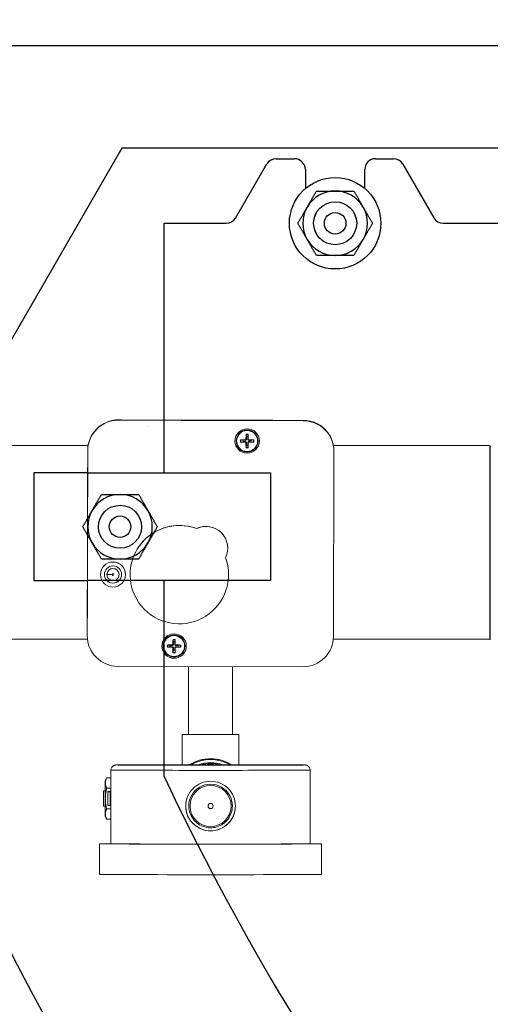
# Model space of a CAD drawing. Extents: x 1 to 669, y 0 to 417.
# Tile 125 of 256: x 86.56 to 92.03, y 345.18 to 356.63. Entities that reach past the tile are written whole.
import ezdxf

# ---------------------------------------------------------------- set-up
doc = ezdxf.new("R2010")
doc.units = 0
doc.header["$LTSCALE"] = 12
doc.header["$MEASUREMENT"] = 0
doc.layers.get('0').update_dxf_attribs({"linetype": 'CONTINUOUS'})
doc.layers.add('D', color=2, linetype='CONTINUOUS')
doc.layers.add('X', color=1, linetype='CONTINUOUS')
doc.styles.get("Standard").update_dxf_attribs({"font": 'SIMPLEX.SHX', "width": 0.875})
doc.dimstyles.new('STANDARD$0', dxfattribs={"dimscale": 32, "dimtxt": 0.09375, "dimasz": 0.0625, "dimexe": 0.03125, "dimexo": 0.03125, "dimgap": 0.03125, "dimtad": 1, "dimtih": 1, "dimtoh": 1, "dimdec": 4, "dimzin": 12, "dimdsep": 46, "dimlunit": 5, "dimtxsty": 'Standard', "dimcen": -0.03125, "dimclrd": 256, "dimclre": 256, "dimclrt": 256, "dimadec": 0, "dimazin": 0, "dimtfac": 0.875, "dimtdec": 4, "dimtofl": 0, "dimtmove": 0, "dimatfit": 3, "dimfxl": 1, "dimtolj": 1, "dimtzin": 12, "dimlwd": 13, "dimlwe": 13, "dimarcsym": 0})

# ---------------------------------------------------------------- blocks, each defined once
blk = doc.blocks.new('*D66')
at = {"layer": 'D', "lineweight": 13, "transparency": 16777216}
for p, q in [((155.735, 359.401), (155.735, 291.826)), ((54.635, 355.706), (54.635, 291.826)), ((56.635, 292.826), (153.735, 292.826))]:
    blk.add_line(p, q, dxfattribs=at)
at = {"layer": 'D', "transparency": 16777216}
for points in [[(56.635, 293.159), (56.635, 292.493), (54.635, 292.826)], [(153.735, 293.159), (153.735, 292.493), (155.735, 292.826)]]:
    blk.add_solid(points, dxfattribs=at)
at = {"layer": 'D', "transparency": 16777216, "insert": (105.185, 295.326), "char_height": 3, "attachment_point": 5}
blk.add_mtext('\\A1;101{}{\\C2;%%p1}', dxfattribs=at)
blk = doc.blocks.new('*D70')
at = {"layer": 'D', "lineweight": 13, "transparency": 16777216}
for p, q in [((82.802, 359.888), (82.802, 298.536)), ((148.802, 359.888), (148.802, 298.536)), ((146.802, 299.536), (84.802, 299.536))]:
    blk.add_line(p, q, dxfattribs=at)
at = {"layer": 'D', "transparency": 16777216}
for points in [[(84.802, 299.869), (84.802, 299.203), (82.802, 299.536)], [(146.802, 299.869), (146.802, 299.203), (148.802, 299.536)]]:
    blk.add_solid(points, dxfattribs=at)
at = {"layer": 'D', "transparency": 16777216, "insert": (115.802, 302.036), "char_height": 3, "attachment_point": 5}
blk.add_mtext('\\A1;66', dxfattribs=at)
blk = doc.blocks.new('GASTRAIN TOP')
at = {"layer": 'X', "lineweight": 0}
for p, q in [((-64.053, 371.613), (-64.053, 371.611)), ((-64.053, 371.611), (-61.904, 371.606)), ((-63.809, 371.608), (-64.053, 371.609)), ((-64.053, 371.608), (-64.053, 371.609)), ((-61.904, 371.604), (-64.053, 371.608)), ((-64.053, 371.608), (-64.053, 371.608)), ((-61.904, 371.603), (-64.053, 371.608)), ((-61.904, 371.604), (-64.053, 371.608)), ((-63.697, 371.611), (-64.018, 371.613)), ((-63.809, 371.61), (-63.809, 371.608)), ((-63.809, 371.608), (-63.809, 371.61)), ((-62.672, 371.608), (-63.809, 371.61)), ((-63.709, 371.531), (-63.709, 371.53)), ((-62.26, 371.608), (-63.697, 371.611)), ((-62.57, 371.439), (-62.566, 371.415)), ((-62.549, 371.415), (-62.545, 371.439)), ((-64.405, 371.316), (-65.556, 371.316)), ((-62.605, 371.375), (-62.629, 371.379)), ((-62.629, 371.355), (-62.605, 371.359)), ((-62.581, 371.381), (-62.581, 371.375)), ((-62.581, 371.353), (-62.581, 371.36)), ((-62.571, 371.391), (-62.565, 371.391)), ((-62.571, 371.343), (-62.565, 371.343)), ((-62.566, 371.319), (-62.57, 371.295)), ((-62.544, 371.391), (-62.55, 371.391)), ((-62.544, 371.343), (-62.55, 371.343)), ((-62.545, 371.295), (-62.549, 371.319)), ((-62.534, 371.381), (-62.534, 371.374)), ((-62.534, 371.353), (-62.534, 371.36)), ((-62.486, 371.379), (-62.51, 371.375)), ((-62.51, 371.359), (-62.486, 371.355)), ((-59.738, 371.316), (-61.555, 371.316)), ((-59.738, 371.312), (-59.738, 369.058)), ((-59.734, 371.312), (-59.738, 371.312)), ((-59.734, 371.312), (-59.734, 369.058)), ((-59.729, 371.312), (-59.734, 371.312)), ((-64.415, 369.107), (-64.41, 371.256)), ((-64.41, 371.253), (-64.415, 369.104)), ((-64.41, 371.253), (-64.415, 369.104)), ((-64.41, 371.252), (-64.415, 369.103)), ((-64.41, 371.222), (-64.411, 370.901)), ((-64.41, 371.258), (-64.41, 371.256)), ((-64.41, 371.253), (-64.41, 371.254)), ((-64.41, 371.252), (-64.41, 371.253)), ((-61.554, 369.097), (-61.549, 371.246)), ((-61.549, 371.252), (-61.549, 371.251)), ((-61.549, 371.25), (-61.549, 371.249)), ((-61.549, 371.247), (-61.549, 371.248)), ((-61.549, 371.248), (-61.549, 371.248)), ((-64.411, 370.901), (-64.414, 369.464)), ((-59.734, 370.695), (-59.734, 370.788)), ((-59.734, 370.695), (-59.734, 369.67)), ((-63.145, 370.349), (-63.145, 370.349)), ((-62.783, 370.122), (-62.783, 370.122)), ((-64.262, 369.815), (-64.262, 369.814)), ((-64.186, 369.815), (-64.186, 369.814)), ((-64.046, 369.815), (-64.046, 369.814)), ((-63.97, 369.815), (-63.97, 369.814)), ((-63.917, 369.813), (-63.917, 369.813)), ((-62.773, 369.813), (-62.773, 369.813)), ((-64.414, 369.464), (-64.415, 369.144)), ((-64.415, 369.109), (-64.415, 369.107)), ((-64.415, 369.108), (-64.415, 369.106)), ((-64.412, 369.062), (-65.556, 369.062)), ((-64.415, 369.103), (-64.415, 369.104)), ((-64.415, 369.103), (-64.415, 369.103)), ((-63.454, 368.991), (-63.477, 368.995)), ((-63.43, 368.996), (-63.43, 368.99)), ((-63.419, 369.006), (-63.413, 369.007)), ((-63.418, 369.054), (-63.414, 369.031)), ((-63.398, 369.03), (-63.393, 369.054)), ((-63.392, 369.006), (-63.398, 369.006)), ((-63.382, 368.996), (-63.382, 368.99)), ((-63.334, 368.995), (-63.358, 368.991)), ((-59.738, 369.062), (-61.556, 369.062)), ((-59.734, 369.058), (-59.738, 369.058)), ((-59.729, 369.058), (-59.734, 369.058)), ((-63.478, 368.97), (-63.454, 368.974)), ((-63.43, 368.969), (-63.43, 368.975)), ((-63.419, 368.959), (-63.413, 368.959)), ((-63.414, 368.935), (-63.418, 368.911)), ((-63.392, 368.958), (-63.399, 368.959)), ((-63.394, 368.911), (-63.398, 368.935)), ((-63.382, 368.969), (-63.382, 368.975)), ((-63.358, 368.974), (-63.334, 368.97)), ((-64.059, 368.747), (-61.91, 368.742)), ((-63.238, 367.955), (-63.238, 368.745)), ((-62.726, 367.955), (-62.726, 368.744)), ((-63.311, 367.602), (-63.311, 367.954)), ((-62.653, 367.954), (-63.311, 367.954)), ((-62.726, 367.955), (-62.653, 367.955)), ((-62.653, 367.602), (-62.653, 367.954)), ((-64.14, 366.683), (-64.14, 367.54)), ((-63.219, 367.602), (-62.745, 367.602)), ((-61.824, 366.683), (-61.824, 367.54)), ((-64.205, 367.419), (-64.191, 367.451)), ((-64.205, 367.419), (-64.205, 367.391)), ((-64.205, 367.391), (-64.205, 367.21)), ((-64.19, 367.451), (-64.14, 367.451)), ((-64.228, 367.3), (-64.228, 367.3)), ((-64.205, 367.3), (-64.228, 367.3)), ((-64.228, 367.3), (-64.205, 367.3)), ((-64.228, 367.3), (-64.228, 367.121)), ((-64.19, 367.33), (-64.14, 367.33)), ((-64.177, 367.29), (-64.177, 367.289)), ((-64.177, 367.129), (-64.177, 367.289)), ((-64.14, 367.29), (-64.159, 367.29)), ((-64.149, 367.289), (-64.14, 367.289)), ((-64.149, 367.129), (-64.149, 367.289)), ((-64.205, 367.21), (-64.205, 367.031)), ((-64.228, 367.121), (-64.205, 367.121)), ((-64.19, 367.09), (-64.14, 367.09)), ((-64.14, 367.129), (-64.149, 367.129)), ((-63.235, 367.123), (-63.235, 367.123)), ((-62.729, 367.123), (-62.729, 367.123)), ((-64.205, 367.031), (-64.205, 367.003)), ((-64.205, 367.003), (-64.191, 366.971)), ((-64.19, 366.971), (-64.14, 366.971)), ((-64.272, 366.327), (-64.272, 366.683)), ((-61.692, 366.327), (-61.692, 366.683))]:
    blk.add_line(p, q, dxfattribs=at)
at = {"layer": 'X', "lineweight": 0, "extrusion": (-2.34588e-16, -1.18409e-19, -1)}
for centre, major_axis, start_param, end_param in [((-64.054, 371.255), (-0.356, 0), 0.002092, 1.572888), ((-61.905, 371.251), (0.356, 0), -1.568704, 0.002092)]:
    blk.add_ellipse(centre, major_axis=major_axis, ratio=0.999998, start_param=start_param, end_param=end_param, dxfattribs=at)
at = {"layer": 'X', "lineweight": 0}
for centre, major_axis, ratio, start_param, end_param in [((-64.054, 371.252), (-0.356, 0), 0.999998, -1.572888, -0.002092), ((-64.054, 371.252), (-0.356, 0), 0.999998, -1.572888, -0.002092), ((-64.054, 371.253), (-0.356, 0), 0.999998, -1.572888, -0.002092), ((-64.054, 371.252), (-0.356, 0), 0.999998, -1.572888, -0.002092), ((-61.905, 371.248), (0.356, 0), 0.999998, 0, 1.568704), ((-61.905, 371.248), (0.356, 0), 0.999998, 0, 1.568704), ((-61.905, 371.248), (0.356, 0), 0.999998, 0, 1.568704), ((-61.905, 371.247), (0.356, 0), 0.999998, -0.002092, 1.568704), ((-62.542, 371.368), (-0.003, -0.333), 0.087136, -1.804065, -1.64037), ((-62.557, 371.367), (-0.0787, 0), 0.999998, -1.731919, -1.413857), ((-62.569, 371.444), (-0.00006, -0.00538), 0.08604, -1.794608, -0.445164), ((-62.545, 371.444), (0.00004, -0.00538), 0.086048, 0.445164, 1.794608), ((-62.573, 371.368), (-0.002, 0.333), 0.087144, -1.501223, -1.337528), ((-62.557, 371.367), (-0.142, 0), 0.999998, 0.000098, 3.141495), ((-62.557, 371.367), (-0.0787, 0), 0.999998, -0.161123, 0.156939), ((-62.557, 371.353), (-0.333, -0.002), 0.085072, -1.499112, -1.335417), ((-62.634, 371.379), (0.00538, 0.00003), 0.084006, -5.835933, -4.486488), ((-62.634, 371.355), (-0.00538, 0.00006), 0.088122, 1.344936, 2.69438), ((-62.557, 371.383), (0.333, -0.003), 0.08924, -1.806145, -1.64245), ((-62.542, 371.368), (0.002, -0.333), 0.087167, -1.497023, -1.333328), ((-62.57, 371.291), (-0.00003, 0.00538), 0.086079, -5.833875, -4.48443), ((-62.557, 371.367), (0.0787, 0), 0.999998, -1.731919, -1.413857), ((-62.573, 371.368), (0.003, 0.333), 0.087175, -1.808265, -1.64457), ((-62.546, 371.291), (-0.00006, -0.00538), 0.086088, 1.342838, 2.692283), ((-62.558, 371.353), (-0.333, 0.003), 0.085072, -1.806185, -1.64249), ((-62.558, 371.383), (0.333, 0.002), 0.08924, -1.499134, -1.335439), ((-62.481, 371.379), (-0.00538, 0.00006), 0.084006, -1.796706, -0.447261), ((-62.481, 371.355), (0.00538, 0.00003), 0.088122, -2.694372, -1.344927), ((-62.557, 371.367), (0.0787, 0), 0.999998, -0.161123, 0.156939), ((-64.116, 369.815), (-0.1, 0), 0.999998, 0.002737, 3.138856), ((-64.116, 369.814), (0.0702, 0), 0.999998, 0, 3.141593), ((-64.126, 369.814), (-0.0598, 0), 0.002092, 0, 1.570796), ((-64.059, 369.103), (-0.356, 0), 0.999998, -0.002092, 1.568704), ((-63.406, 368.982), (-0.0787, 0), 0.999998, -0.161123, 0.156939), ((-63.406, 368.968), (-0.333, -0.002), 0.085072, -1.499112, -1.335417), ((-63.482, 368.995), (0.00538, 0.00003), 0.084006, -5.835933, -4.486488), ((-63.391, 368.983), (-0.003, -0.333), 0.087136, -1.804065, -1.64037), ((-63.406, 368.982), (-0.0787, 0), 0.999998, -1.731919, -1.413857), ((-63.418, 369.059), (-0.00006, -0.00538), 0.08604, -1.794608, -0.445164), ((-63.394, 369.059), (0.00004, -0.00538), 0.086048, 0.445164, 1.794608), ((-63.421, 368.983), (-0.002, 0.333), 0.087144, -1.501223, -1.337528), ((-63.406, 368.968), (-0.333, 0.003), 0.085072, -1.806185, -1.64249), ((-63.329, 368.994), (-0.00538, 0.00006), 0.084006, -1.796706, -0.447261), ((-63.406, 368.982), (0.0787, 0), 0.999998, -0.161123, 0.156939), ((-61.91, 369.098), (0.356, 0), 0.999998, -1.572888, -0.002092), ((-63.406, 368.983), (-0.142, 0), 0.999998, 0.000098, 3.141495), ((-63.482, 368.971), (-0.00538, 0.00006), 0.088122, 1.344936, 2.69438), ((-63.406, 368.998), (0.333, -0.003), 0.08924, -1.806145, -1.64245), ((-63.391, 368.983), (0.002, -0.333), 0.087167, -1.497023, -1.333328), ((-63.418, 368.906), (-0.00003, 0.00538), 0.086079, -5.833875, -4.48443), ((-63.406, 368.982), (0.0787, 0), 0.999998, -1.731919, -1.413857), ((-63.421, 368.983), (0.003, 0.333), 0.087175, -1.808265, -1.64457), ((-63.394, 368.906), (-0.00006, -0.00538), 0.086088, 1.342838, 2.692283), ((-63.406, 368.998), (0.333, 0.002), 0.08924, -1.499134, -1.335439), ((-63.329, 368.97), (0.00538, 0.00003), 0.088122, -2.694372, -1.344927), ((-62.982, 367.211), (-0.462, 0), 0.999998, -2.133027, -1.008565), ((-62.982, 367.211), (-0.417, 0), 0.999998, -1.92549, -1.216102), ((-62.982, 367.21), (-0.407, 0), 0.999998, -1.848937, -1.292656), ((-62.982, 367.54), (-1.158, 0), 0.002092, 0, 3.141593), ((-62.982, 367.21), (-0.396, 0), 0.999998, -1.717139, -1.424454), ((-64.148, 367.29), (-0.0294, 0), 0.002092, -1.175446, 0), ((-64.148, 367.289), (-0.0294, 0), 0.002092, 0, 1.515051), ((-62.982, 367.123), (0.253, 0), 0.999998, 0, 3.141593), ((-62.982, 367.123), (0.253, 0), 0.999998, 0, 3.141593), ((-62.982, 367.123), (-0.289, 0), 0.999998, 0.000029, 3.141564), ((-62.982, 367.123), (-0.0299, 0), 0.999998, 0.001029, 3.140563), ((-62.982, 366.683), (-1.29, 0), 0.002092, -0.456232, 1.570796), ((-62.982, 366.683), (-1.158, 0), 0.002092, 0, 1.570796), ((-62.982, 366.683), (1.29, 0), 0.002092, -1.570796, 0.456232), ((-62.982, 366.683), (1.158, 0), 0.002092, -1.570796, 0), ((-62.982, 366.327), (-1.29, 0), 0.002092, 0, 1.570796), ((-62.982, 366.327), (1.29, 0), 0.002092, -1.570796, 0)]:
    blk.add_ellipse(centre, major_axis=major_axis, ratio=ratio, start_param=start_param, end_param=end_param, dxfattribs=at)
at = {"layer": 'X', "lineweight": 0, "extrusion": (-2.34578e-16, -7.68458e-21, -1)}
for centre, major_axis, start_param, end_param in [((-64.054, 371.257), (-0.356, 0), 0.181447, 1.393534), ((-61.905, 371.253), (0.356, 0), -1.38935, -0.177263)]:
    blk.add_ellipse(centre, major_axis=major_axis, ratio=0.999998, start_param=start_param, end_param=end_param, dxfattribs=at)
at = {"layer": 'X', "lineweight": 0, "extrusion": (-2.3381e-16, 1.26146e-14, -1)}
blk.add_ellipse((-64.117, 371.613), major_axis=(0.119, 0), ratio=0.002092, start_param=-1.006075, end_param=-0.588007, dxfattribs=at)
at = {"layer": 'X', "lineweight": 0, "extrusion": (-2.34588e-16, -8.19382e-27, -1)}
blk.add_ellipse((-63.241, 371.608), major_axis=(0.415, -0.001), ratio=0.002092, start_param=-3.141597, end_param=3.141588, dxfattribs=at)
at = {"layer": 'X', "lineweight": 0, "extrusion": (-2.34532e-16, 4.11487e-20, -1)}
for centre in [(-62.557, 371.367), (-63.406, 368.983)]:
    blk.add_ellipse(centre, major_axis=(-0.142, 0), ratio=0.999998, start_param=0.002092, end_param=6.285277, dxfattribs=at)
at = {"layer": 'X', "lineweight": 0, "extrusion": (-2.34588e-16, 6.77277e-20, -1)}
for centre, start_param, end_param in [((-62.557, 371.367), -4.710297, 1.572888), ((-63.406, 368.983), -3.139500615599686, 3.1436846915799)]:
    blk.add_ellipse(centre, major_axis=(0.128, 0), ratio=0.999998, start_param=start_param, end_param=end_param, dxfattribs=at)
at = {"layer": 'X', "lineweight": 0, "extrusion": (-2.34588e-16, 4.68499e-20, -1)}
for centre, start_param, end_param in [((-62.557, 371.367), -4.710297, 1.572888), ((-63.406, 368.983), -3.139500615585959, 3.143684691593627)]:
    blk.add_ellipse(centre, major_axis=(0.122, 0), ratio=0.999998, start_param=start_param, end_param=end_param, dxfattribs=at)
at = {"layer": 'X', "lineweight": 0, "extrusion": (-2.34615e-16, 5.28633e-20, -1)}
for centre, major_axis, start_param, end_param in [((-62.557, 371.367), (0.0727, 0), -1.738235, -1.399174), ((-62.557, 371.367), (-0.0727, 0), -0.167438, 0.171622), ((-62.557, 371.367), (-0.0727, 0), -1.738235, -1.399174), ((-62.557, 371.367), (0.0727, 0), -0.167438, 0.171622), ((-63.406, 368.982), (-0.0727, 0), -0.167438, 0.171622), ((-63.406, 368.982), (0.0727, 0), -1.738235, -1.399174), ((-63.406, 368.982), (0.0727, 0), -0.167438, 0.171622), ((-63.406, 368.982), (-0.0727, 0), -1.738235, -1.399174)]:
    blk.add_ellipse(centre, major_axis=major_axis, ratio=0.999998, start_param=start_param, end_param=end_param, dxfattribs=at)
at = {"layer": 'X', "lineweight": 0, "extrusion": (-2.34571e-16, -1.23818e-19, -1)}
for centre, major_axis, start_param, end_param in [((-62.557, 371.367), (0.0486, 0), -1.738525, -1.398884), ((-62.557, 371.367), (-0.0486, 0), -0.167729, 0.171913), ((-62.557, 371.367), (-0.0486, 0), -1.738525, -1.398884), ((-62.557, 371.367), (0.0486, 0), -0.167729, 0.171913), ((-63.406, 368.983), (0.0486, 0), -1.738525, -1.398884), ((-63.406, 368.983), (-0.0486, 0), -0.167729, 0.171913), ((-63.406, 368.983), (-0.0486, 0), -1.738525, -1.398884), ((-63.406, 368.983), (0.0486, 0), -0.167729, 0.171913)]:
    blk.add_ellipse(centre, major_axis=major_axis, ratio=0.999998, start_param=start_param, end_param=end_param, dxfattribs=at)
at = {"layer": 'X', "lineweight": 0, "extrusion": (-2.34506e-16, -1.99307e-19, -1)}
for centre in [(-62.581, 371.391), (-63.43, 369.007)]:
    blk.add_ellipse(centre, major_axis=(0.00458, -0.00944), ratio=0.999758, start_param=-1.103091, end_param=0.44027, dxfattribs=at)
at = {"layer": 'X', "lineweight": 0, "extrusion": (-2.34047e-16, 7.22326e-19, -1)}
for centre, end_param in [((-62.582, 371.343), -0.328444), ((-63.43, 368.958), -0.328445)]:
    blk.add_ellipse(centre, major_axis=(0.00997, -0.00327), ratio=0.999809, start_param=-1.871806, end_param=end_param, dxfattribs=at)
at = {"layer": 'X', "lineweight": 0, "extrusion": (-2.34048e-16, 7.22107e-19, -1)}
for centre in [(-62.533, 371.391), (-63.382, 369.006)]:
    blk.add_ellipse(centre, major_axis=(0.0046, 0.00943), ratio=0.999758, start_param=2.703186, end_param=4.246547, dxfattribs=at)
at = {"layer": 'X', "lineweight": 0, "extrusion": (-2.34506e-16, -1.99367e-19, -1)}
for centre in [(-62.533, 371.343), (-63.382, 368.958)]:
    blk.add_ellipse(centre, major_axis=(-0.00998, -0.00325), ratio=0.999809, start_param=0.330763, end_param=1.874124, dxfattribs=at)
at = {"layer": 'X', "lineweight": 0, "extrusion": (0, 0, -1)}
for centre, start_param, end_param in [((-64.41, 371.321), -2.551498, -2.13343), ((-64.415, 369.045), -1.003979, -0.585911)]:
    blk.add_ellipse(centre, major_axis=(0, 0.119), ratio=0.000004, start_param=start_param, end_param=end_param, dxfattribs=at)
at = {"layer": 'X', "lineweight": 0, "extrusion": (-2.3449e-16, -1.48141e-19, -1)}
blk.add_ellipse((-63.345, 369.813), major_axis=(0.572, 0), ratio=0.999998, start_param=-0.353962, end_param=5.070535, dxfattribs=at)
at = {"layer": 'X', "lineweight": 0, "extrusion": (-2.34588e-16, 4.44469e-28, -1)}
blk.add_ellipse((-63.345, 369.813), major_axis=(-0.572, 0), ratio=0.999998, start_param=0, end_param=1.928942, dxfattribs=at)
at = {"layer": 'X', "lineweight": 0, "extrusion": (-2.34552e-16, -8.22519e-20, -1)}
for end_param in [0.456889, 0]:
    blk.add_ellipse((-63.035, 370.122), major_axis=(0.252, 0), ratio=0.999998, start_param=-2.023501, end_param=end_param, dxfattribs=at)
at = {"layer": 'X', "lineweight": 0, "extrusion": (-2.34588e-16, 1.19921e-19, -1)}
blk.add_ellipse((-64.116, 369.815), major_axis=(-0.146, 0), ratio=0.999998, start_param=0.002092, end_param=3.141593, dxfattribs=at)
at = {"layer": 'X', "lineweight": 0, "extrusion": (-2.34669e-16, 1.61879e-19, -1)}
blk.add_ellipse((-64.116, 369.814), major_axis=(-0.146, 0), ratio=0.999998, start_param=0.002092, end_param=6.285277, dxfattribs=at)
at = {"layer": 'X', "lineweight": 0, "extrusion": (-2.34588e-16, -5.05627e-20, -1)}
blk.add_ellipse((-64.116, 369.814), major_axis=(0.1, 0), ratio=0.999998, start_param=-3.139500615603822, end_param=3.143684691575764, dxfattribs=at)
at = {"layer": 'X', "lineweight": 0, "extrusion": (-2.3449e-16, -1.29312e-19, -1)}
blk.add_ellipse((-63.345, 369.813), major_axis=(0.572, 0), ratio=0.999998, start_param=-0.353881, end_param=0, dxfattribs=at)
at = {"layer": 'X', "lineweight": 0, "extrusion": (-2.34588e-16, 1.46345e-26, -1)}
blk.add_ellipse((-64.116, 369.815), major_axis=(-0.146, 0), ratio=0.999998, start_param=0.000001, end_param=0.002093, dxfattribs=at)
at = {"layer": 'X', "lineweight": 0, "extrusion": (-2.34587e-16, 1.04886e-19, -1)}
blk.add_ellipse((-64.116, 369.815), major_axis=(-0.0702, 0), ratio=0.999998, start_param=0.002092, end_param=3.141593, dxfattribs=at)
at = {"layer": 'X', "lineweight": 0, "extrusion": (-2.34588e-16, -1.04039e-26, -1)}
blk.add_ellipse((-64.116, 369.815), major_axis=(-0.0702, 0), ratio=0.999998, start_param=0.000001, end_param=0.002093, dxfattribs=at)
at = {"layer": 'X', "lineweight": 0, "extrusion": (-2.34683e-16, 6.13974e-20, -1)}
blk.add_ellipse((-64.116, 369.814), major_axis=(-0.0104, 0), ratio=0.999998, dxfattribs=at)
at = {"layer": 'X', "lineweight": 0, "extrusion": (-2.34588e-16, 1.15765e-19, -1)}
blk.add_ellipse((-64.059, 369.106), major_axis=(-0.356, 0), ratio=0.999998, start_param=-0.003402, end_param=0.002092, dxfattribs=at)
at = {"layer": 'X', "lineweight": 0, "extrusion": (-2.34611e-16, 8.05979e-21, -1)}
blk.add_ellipse((-62.982, 367.212), major_axis=(0.462, 0), ratio=0.999998, start_param=-2.135726, end_param=-1.570796, dxfattribs=at)
at = {"layer": 'X', "lineweight": 0, "extrusion": (-2.34609e-16, 6.98195e-21, -1)}
blk.add_ellipse((-62.982, 367.211), major_axis=(0.452, 0), ratio=0.999998, start_param=-2.098657, end_param=-1.042936, dxfattribs=at)
at = {"layer": 'X', "lineweight": 0, "extrusion": (-2.34597e-16, 8.83965e-20, -1)}
blk.add_ellipse((-62.982, 367.211), major_axis=(0.407, 0), ratio=0.999998, start_param=-1.855734, end_param=-1.285858, dxfattribs=at)
at = {"layer": 'X', "lineweight": 0, "extrusion": (-2.34588e-16, -3.6109e-30, -1)}
blk.add_ellipse((-62.982, 367.212), major_axis=(0.462, 0), ratio=0.999998, start_param=-1.570796, end_param=-1.005867, dxfattribs=at)
at = {"layer": 'X', "lineweight": 0, "extrusion": (-2.34588e-16, 5.91394e-28, -1)}
blk.add_ellipse((-62.982, 367.6), major_axis=(1.098, 0), ratio=0.002092, dxfattribs=at)
at = {"layer": 'X', "lineweight": 0, "extrusion": (-2.34588e-16, -1.54768e-29, -1)}
blk.add_ellipse((-62.982, 367.601), major_axis=(0.297, 0), ratio=0.002092, start_param=0, end_param=3.141593, dxfattribs=at)
at = {"layer": 'X', "lineweight": 0, "extrusion": (-2.34602e-16, 1.31752e-19, -1)}
blk.add_ellipse((-62.982, 367.21), major_axis=(0.398, 0), ratio=0.999998, start_param=-1.746607, end_param=-1.394986, dxfattribs=at)
at = {"layer": 'X', "lineweight": 0, "extrusion": (-2.34593e-16, -9.46227e-20, -1)}
blk.add_ellipse((-62.982, 367.123), major_axis=(0.239, 0), ratio=0.999998, dxfattribs=at)
at = {"layer": 'X', "lineweight": 0, "extrusion": (-2.35444e-16, 6.28029e-15, -1)}
blk.add_ellipse((-64.148, 367.129), major_axis=(-0.0294, 0), ratio=0.002092, start_param=-1.515051, end_param=0, dxfattribs=at)
at = {"layer": 'X', "lineweight": 0, "extrusion": (-2.34588e-16, 1.04151e-29, -1)}
blk.add_ellipse((-62.982, 367.123), major_axis=(-0.0299, 0), ratio=0.999998, start_param=-3.141592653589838, end_param=3.141592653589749, dxfattribs=at)
at = {"layer": 'X', "lineweight": 0}
for points, knots in [([(-64.117, 371.607), (-64.102, 371.61), (-64.086, 371.612), (-64.065, 371.613), (-64.059, 371.613), (-64.053, 371.613)], [-0.4555756, -0.4555756, -0.4555756, -0.4555756, -0.3418649, -0.3418649, -0.2919881, -0.2919881, -0.2919881, -0.2919881]), ([(-64.41, 371.258), (-64.41, 371.264), (-64.41, 371.27), (-64.409, 371.291), (-64.407, 371.307), (-64.404, 371.321)], [0.2919881, 0.2919881, 0.2919881, 0.2919881, 0.3418649, 0.3418649, 0.4555756, 0.4555756, 0.4555756, 0.4555756]), ([(-62.565, 371.391), (-62.565, 371.389), (-62.565, 371.388), (-62.566, 371.385), (-62.566, 371.384), (-62.568, 371.381), (-62.568, 371.38), (-62.57, 371.378), (-62.571, 371.377), (-62.574, 371.376), (-62.575, 371.375), (-62.578, 371.375), (-62.58, 371.374), (-62.581, 371.375)], [-0.07840383, -0.07840383, -0.07840383, -0.07840383, -0.06493245, -0.06493245, -0.0547683, -0.0547683, -0.04460416, -0.04460416, -0.03444001, -0.03444001, -0.02427586, -0.02427586, -0.01080448, -0.01080448, -0.01080448, -0.01080448]), ([(-62.581, 371.36), (-62.58, 371.36), (-62.578, 371.36), (-62.575, 371.359), (-62.574, 371.358), (-62.571, 371.357), (-62.57, 371.356), (-62.568, 371.354), (-62.568, 371.353), (-62.566, 371.351), (-62.566, 371.35), (-62.565, 371.347), (-62.565, 371.345), (-62.565, 371.343)], [-0.07840383, -0.07840383, -0.07840383, -0.07840383, -0.06493245, -0.06493245, -0.0547683, -0.0547683, -0.04460416, -0.04460416, -0.03444001, -0.03444001, -0.02427586, -0.02427586, -0.01080448, -0.01080448, -0.01080448, -0.01080448]), ([(-62.534, 371.374), (-62.535, 371.374), (-62.537, 371.375), (-62.54, 371.375), (-62.541, 371.376), (-62.543, 371.377), (-62.545, 371.378), (-62.546, 371.38), (-62.547, 371.381), (-62.549, 371.384), (-62.549, 371.385), (-62.55, 371.388), (-62.55, 371.389), (-62.55, 371.391)], [-0.07840383, -0.07840383, -0.07840383, -0.07840383, -0.06493245, -0.06493245, -0.0547683, -0.0547683, -0.04460416, -0.04460416, -0.03444001, -0.03444001, -0.02427586, -0.02427586, -0.01080448, -0.01080448, -0.01080448, -0.01080448]), ([(-62.55, 371.343), (-62.55, 371.345), (-62.55, 371.347), (-62.549, 371.349), (-62.549, 371.351), (-62.547, 371.353), (-62.547, 371.354), (-62.545, 371.356), (-62.543, 371.357), (-62.541, 371.358), (-62.54, 371.359), (-62.537, 371.36), (-62.535, 371.36), (-62.534, 371.36)], [-0.07840383, -0.07840383, -0.07840383, -0.07840383, -0.06493245, -0.06493245, -0.0547683, -0.0547683, -0.04460416, -0.04460416, -0.03444001, -0.03444001, -0.02427586, -0.02427586, -0.01080448, -0.01080448, -0.01080448, -0.01080448]), ([(-61.555, 371.315), (-61.552, 371.301), (-61.55, 371.285), (-61.549, 371.264), (-61.549, 371.258), (-61.549, 371.252)], [1.3938122, 1.3938122, 1.3938122, 1.3938122, 1.5075229, 1.5075229, 1.555274, 1.555274, 1.555274, 1.555274]), ([(-64.046, 369.814), (-64.046, 369.807), (-64.047, 369.799), (-64.052, 369.785), (-64.055, 369.778), (-64.064, 369.766), (-64.07, 369.761), (-64.082, 369.752), (-64.089, 369.749), (-64.103, 369.745), (-64.111, 369.744), (-64.126, 369.744), (-64.133, 369.746), (-64.147, 369.751), (-64.154, 369.754), (-64.165, 369.764), (-64.171, 369.769), (-64.179, 369.782), (-64.182, 369.789), (-64.185, 369.802), (-64.186, 369.808), (-64.186, 369.814)], [3.141593, 3.141593, 3.141593, 3.141593, 3.461592, 3.461592, 3.781591, 3.781591, 4.101591, 4.101591, 4.421591, 4.421591, 4.741592, 4.741592, 5.061593, 5.061593, 5.381593, 5.381593, 5.701593, 5.701593, 6.021593, 6.021593, 6.283185, 6.283185, 6.283185, 6.283185]), ([(-63.413, 369.007), (-63.413, 369.005), (-63.413, 369.003), (-63.414, 369), (-63.415, 368.999), (-63.416, 368.997), (-63.417, 368.996), (-63.419, 368.994), (-63.42, 368.993), (-63.422, 368.991), (-63.424, 368.991), (-63.426, 368.99), (-63.428, 368.99), (-63.43, 368.99)], [-0.07840383, -0.07840383, -0.07840383, -0.07840383, -0.06493245, -0.06493245, -0.0547683, -0.0547683, -0.04460416, -0.04460416, -0.03444001, -0.03444001, -0.02427586, -0.02427586, -0.01080448, -0.01080448, -0.01080448, -0.01080448]), ([(-63.382, 368.99), (-63.384, 368.99), (-63.385, 368.99), (-63.388, 368.991), (-63.389, 368.991), (-63.392, 368.993), (-63.393, 368.994), (-63.395, 368.995), (-63.396, 368.997), (-63.397, 368.999), (-63.398, 369), (-63.398, 369.003), (-63.399, 369.005), (-63.398, 369.006)], [-0.07840383, -0.07840383, -0.07840383, -0.07840383, -0.06493245, -0.06493245, -0.0547683, -0.0547683, -0.04460416, -0.04460416, -0.03444001, -0.03444001, -0.02427586, -0.02427586, -0.01080448, -0.01080448, -0.01080448, -0.01080448]), ([(-63.43, 368.975), (-63.428, 368.975), (-63.426, 368.975), (-63.424, 368.974), (-63.422, 368.974), (-63.42, 368.973), (-63.419, 368.972), (-63.417, 368.97), (-63.416, 368.969), (-63.415, 368.966), (-63.414, 368.965), (-63.413, 368.962), (-63.413, 368.96), (-63.413, 368.959)], [-0.07840383, -0.07840383, -0.07840383, -0.07840383, -0.06493245, -0.06493245, -0.0547683, -0.0547683, -0.04460416, -0.04460416, -0.03444001, -0.03444001, -0.02427586, -0.02427586, -0.01080448, -0.01080448, -0.01080448, -0.01080448]), ([(-63.399, 368.959), (-63.399, 368.96), (-63.398, 368.962), (-63.398, 368.965), (-63.397, 368.966), (-63.396, 368.969), (-63.395, 368.97), (-63.393, 368.972), (-63.392, 368.972), (-63.389, 368.974), (-63.388, 368.974), (-63.385, 368.975), (-63.384, 368.975), (-63.382, 368.975)], [-0.07840383, -0.07840383, -0.07840383, -0.07840383, -0.06493245, -0.06493245, -0.0547683, -0.0547683, -0.04460416, -0.04460416, -0.03444001, -0.03444001, -0.02427586, -0.02427586, -0.01080448, -0.01080448, -0.01080448, -0.01080448]), ([(-64.14, 367.54), (-64.14, 367.546), (-64.139, 367.553), (-64.135, 367.565), (-64.132, 367.571), (-64.124, 367.581), (-64.119, 367.585), (-64.112, 367.591), (-64.109, 367.592), (-64.104, 367.595), (-64.101, 367.596), (-64.097, 367.597), (-64.095, 367.598), (-64.092, 367.598), (-64.09, 367.599), (-64.088, 367.599), (-64.087, 367.599), (-64.086, 367.599), (-64.085, 367.599), (-64.083, 367.6), (-64.083, 367.6), (-64.08, 367.6), (-64.079, 367.6), (-64.07, 367.6), (-64.061, 367.6), (-64.015, 367.6), (-63.961, 367.601), (-63.823, 367.601), (-63.74, 367.601), (-63.554, 367.602), (-63.448, 367.602), (-63.228, 367.602), (-63.11, 367.602), (-62.876, 367.602), (-62.758, 367.602), (-62.536, 367.602), (-62.429, 367.602), (-62.241, 367.601), (-62.156, 367.601), (-62.02, 367.601), (-61.967, 367.6), (-61.915, 367.6), (-61.903, 367.6), (-61.89, 367.6), (-61.887, 367.6), (-61.883, 367.6), (-61.882, 367.6), (-61.88, 367.599), (-61.879, 367.599), (-61.878, 367.599), (-61.877, 367.599), (-61.875, 367.599), (-61.874, 367.599), (-61.871, 367.598), (-61.869, 367.598), (-61.866, 367.597), (-61.864, 367.596), (-61.859, 367.594), (-61.857, 367.593), (-61.85, 367.589), (-61.846, 367.586), (-61.838, 367.579), (-61.834, 367.574), (-61.828, 367.563), (-61.826, 367.557), (-61.824, 367.547), (-61.824, 367.543), (-61.824, 367.54)], [0, 0, 0, 0, 0.019424, 0.019424, 0.038493, 0.038493, 0.057561, 0.057561, 0.066849, 0.066849, 0.075371, 0.075371, 0.081285, 0.081285, 0.088332, 0.088332, 0.093965, 0.093965, 0.102679, 0.102679, 0.121591, 0.121591, 0.178242, 0.178242, 0.348604, 0.348604, 0.731313, 0.731313, 1.081768, 1.081768, 1.431967, 1.431967, 1.782024, 1.782024, 2.132049, 2.132049, 2.482073, 2.482073, 2.832128, 2.832128, 3.182303, 3.182303, 3.354334, 3.354334, 3.437609, 3.437609, 3.477797, 3.477797, 3.4886, 3.4886, 3.49673, 3.49673, 3.50274, 3.50274, 3.508996, 3.508996, 3.514886, 3.514886, 3.524014, 3.524014, 3.538468, 3.538468, 3.556752, 3.556752, 3.575779, 3.575779, 3.586905, 3.586905, 3.586905, 3.586905]), ([(-62.982, 367.411), (-62.945, 367.411), (-62.907, 367.404), (-62.836, 367.374), (-62.803, 367.352), (-62.752, 367.301), (-62.73, 367.269), (-62.701, 367.198), (-62.693, 367.159), (-62.693, 367.086), (-62.701, 367.047), (-62.73, 366.976), (-62.752, 366.944), (-62.803, 366.893), (-62.836, 366.871), (-62.907, 366.841), (-62.945, 366.834), (-63.018, 366.834), (-63.057, 366.841), (-63.128, 366.871), (-63.16, 366.893), (-63.211, 366.944), (-63.234, 366.976), (-63.263, 367.047), (-63.27, 367.086), (-63.27, 367.123), (-63.27, 367.159), (-63.263, 367.198), (-63.234, 367.269), (-63.211, 367.301), (-63.16, 367.352), (-63.128, 367.374), (-63.057, 367.404), (-63.018, 367.411), (-62.982, 367.411)], [1.109421, 1.109421, 1.109421, 1.109421, 1.386757, 1.386757, 1.664093, 1.664093, 1.941467, 1.941467, 2.218841, 2.218841, 2.496216, 2.496216, 2.77359, 2.77359, 3.050926, 3.050926, 3.328262, 3.328262, 3.605598, 3.605598, 3.882934, 3.882934, 4.160309, 4.160309, 4.437683, 4.437683, 4.437683, 4.715057, 4.715057, 4.992431, 4.992431, 5.269768, 5.269768, 5.547104, 5.547104, 5.547104, 5.547104]), ([(-62.729, 367.123), (-62.729, 367.096), (-62.733, 367.069), (-62.75, 367.017), (-62.763, 366.993), (-62.795, 366.95), (-62.815, 366.931), (-62.859, 366.9), (-62.884, 366.888), (-62.935, 366.872), (-62.962, 366.869), (-63.016, 366.87), (-63.043, 366.876), (-63.094, 366.894), (-63.118, 366.907), (-63.16, 366.941), (-63.178, 366.961), (-63.208, 367.006), (-63.219, 367.031), (-63.232, 367.078), (-63.235, 367.1), (-63.235, 367.123)], [3.141593, 3.141593, 3.141593, 3.141593, 3.461593, 3.461593, 3.781593, 3.781593, 4.101592, 4.101592, 4.421593, 4.421593, 4.741593, 4.741593, 5.061593, 5.061593, 5.381593, 5.381593, 5.701593, 5.701593, 6.021593, 6.021593, 6.283185, 6.283185, 6.283185, 6.283185])]:
    blk.add_open_spline(points, degree=3, knots=knots, dxfattribs=at)
for points, weights in [([(-62.566, 371.415), (-62.565, 371.399), (-62.565, 371.391)], [1, 1.40575008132, 1.76191076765]), ([(-62.55, 371.391), (-62.55, 371.399), (-62.549, 371.415)], [1.76191076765, 1.40575008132, 1]), ([(-62.581, 371.375), (-62.589, 371.375), (-62.605, 371.375)], [1.76191076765, 1.40575008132, 1]), ([(-62.605, 371.359), (-62.589, 371.36), (-62.581, 371.36)], [1, 1.40575008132, 1.76191076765]), ([(-62.565, 371.343), (-62.565, 371.335), (-62.566, 371.319)], [1.76191076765, 1.40575008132, 1]), ([(-62.549, 371.319), (-62.55, 371.335), (-62.55, 371.343)], [1, 1.40575008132, 1.76191076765]), ([(-62.51, 371.375), (-62.525, 371.375), (-62.534, 371.374)], [1, 1.40575008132, 1.76191076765]), ([(-62.534, 371.36), (-62.525, 371.359), (-62.51, 371.359)], [1.76191076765, 1.40575008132, 1]), ([(-63.414, 369.031), (-63.413, 369.015), (-63.413, 369.007)], [1, 1.40575008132, 1.76191076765]), ([(-63.398, 369.006), (-63.398, 369.015), (-63.398, 369.03)], [1.76191076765, 1.40575008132, 1]), ([(-63.43, 368.99), (-63.438, 368.99), (-63.454, 368.991)], [1.76191076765, 1.40575008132, 1]), ([(-63.454, 368.974), (-63.438, 368.975), (-63.43, 368.975)], [1, 1.40575008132, 1.76191076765]), ([(-63.413, 368.959), (-63.414, 368.951), (-63.414, 368.935)], [1.76191076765, 1.40575008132, 1]), ([(-63.398, 368.935), (-63.398, 368.951), (-63.399, 368.959)], [1, 1.40575008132, 1.76191076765]), ([(-63.358, 368.991), (-63.374, 368.99), (-63.382, 368.99)], [1, 1.40575008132, 1.76191076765]), ([(-63.382, 368.975), (-63.374, 368.975), (-63.358, 368.974)], [1.76191076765, 1.40575008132, 1]), ([(-64.19, 367.451), (-64.205, 367.419), (-64.205, 367.391)], [1, 1.0379548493, 1]), ([(-64.205, 367.391), (-64.205, 367.363), (-64.19, 367.33)], [1, 1.0379548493, 1]), ([(-64.191, 367.451), (-64.191, 367.451), (-64.19, 367.451)], [1.00032809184, 1.00016476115, 1]), ([(-64.19, 367.33), (-64.205, 367.266), (-64.205, 367.21)], [1, 1.0379548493, 1]), ([(-64.205, 367.21), (-64.205, 367.155), (-64.19, 367.09)], [1, 1.0379548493, 1]), ([(-64.19, 367.09), (-64.205, 367.058), (-64.205, 367.031)], [1, 1.0379548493, 1]), ([(-64.205, 367.031), (-64.205, 367.003), (-64.19, 366.971)], [1, 1.0379548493, 1])]:
    blk.add_rational_spline(points, weights, degree=2, dxfattribs=at)

msp = doc.modelspace()

# ---------------------------------------------------------------- linework, layer by layer
for p, q in [((87.74997, 355.13787), (84.70084, 349.85662)), ((101.27394, 355.13787), (87.74997, 355.13787)), ((89.07019, 354.32262), (89.43454, 354.95369)), ((89.54206, 355.01287), (89.75114, 355.01287)), ((90.69621, 355.01287), (90.90529, 355.01287)), ((91.01356, 354.95037), (91.3744, 354.32537)), ((89.88216, 354.88774), (89.88216, 354.66659)), ((90.57278, 354.66723), (90.57278, 354.88787)), ((88.23997, 354.26287), (88.96269, 354.26287)), ((88.23997, 351.35898), (88.23997, 354.26287)), ((91.48265, 354.26287), (95.97229, 354.26287)), ((87.35284, 351.35898), (86.72784, 351.35898)), ((86.72784, 351.35898), (86.72784, 350.10898)), ((87.35284, 351.35898), (89.47784, 351.35898)), ((89.47784, 351.35898), (89.47784, 350.10898)), ((86.72784, 350.10898), (87.35284, 350.10898)), ((89.47784, 350.10898), (87.35284, 350.10898)), ((88.23997, 347.82806), (88.23997, 350.10898))]:
    msp.add_line(p, q)
for centre, radius in [((90.22784, 354.26287), 0.5315), ((90.22784, 354.26287), 0.25014), ((90.22784, 354.26287), 0.25), ((90.22784, 354.26287), 0.125), ((87.72784, 350.73398), 0.25014), ((87.72784, 350.73398), 0.25), ((87.72784, 350.73398), 0.125)]:
    msp.add_circle(centre, radius)
for centre, radius, start, end in [((115.80247, 360.88787), 33, 199.528779, 69.373612), ((89.54206, 354.88561), 0.12726, 90, 147.6583), ((89.75114, 354.88171), 0.13116, 2.63885, 90), ((90.69726, 354.8884), 0.12448, 90.4797, 180.243931), ((90.9053, 354.88787), 0.125, 30.000086, 90.00402), ((90.22784, 354.26287), 0.375, 90, 150), ((90.22784, 354.26287), 0.375, 30, 90), ((90.22784, 354.26287), 0.375, 150, 210), ((90.22784, 354.26287), 0.375, 330, 30), ((88.96269, 354.38946), 0.12659, 270, 328.130105), ((91.48265, 354.38787), 0.125, 210.000014, 270.000017), ((90.22784, 354.26287), 0.375, 210, 270), ((90.22784, 354.26287), 0.375, 270, 330), ((87.72784, 350.73398), 0.375, 90, 150), ((87.72784, 350.73398), 0.375, 30, 90), ((87.72784, 350.73398), 0.375, 150, 210), ((87.72784, 350.73398), 0.375, 330, 30), ((87.72784, 350.73398), 0.375, 210, 270), ((87.72784, 350.73398), 0.375, 270, 330), ((115.80247, 360.88787), 30.5, 205.352775, 216.00355)]:
    msp.add_arc(centre, radius, start, end)
for points in [[(89.90308, 354.45037), (89.95333, 354.53739), (90.01134, 354.63787)], [(90.01134, 354.63787), (90.12736, 354.63787), (90.22784, 354.63787)], [(90.22784, 354.63787), (90.32833, 354.63787), (90.44435, 354.63787)], [(90.44435, 354.63787), (90.50236, 354.53739), (90.5526, 354.45037)], [(89.79483, 354.26287), (89.85284, 354.36335), (89.90308, 354.45037)], [(90.5526, 354.45037), (90.60284, 354.36335), (90.66086, 354.26287)], [(89.90308, 354.07537), (89.85284, 354.16239), (89.79483, 354.26287)], [(90.66086, 354.26287), (90.60284, 354.16239), (90.5526, 354.07537)], [(90.01134, 353.88787), (89.95333, 353.98835), (89.90308, 354.07537)], [(90.5526, 354.07537), (90.50236, 353.98835), (90.44435, 353.88787)], [(90.22784, 353.88787), (90.12736, 353.88787), (90.01134, 353.88787)], [(90.44435, 353.88787), (90.32833, 353.88787), (90.22784, 353.88787)], [(87.40308, 350.92148), (87.45333, 351.0085), (87.51134, 351.10898)], [(87.51134, 351.10898), (87.62736, 351.10898), (87.72784, 351.10898)], [(87.72784, 351.10898), (87.82833, 351.10898), (87.94435, 351.10898)], [(87.94435, 351.10898), (88.00236, 351.0085), (88.0526, 350.92148)], [(87.29483, 350.73398), (87.35284, 350.83446), (87.40308, 350.92148)], [(88.0526, 350.92148), (88.10284, 350.83446), (88.16086, 350.73398)], [(87.40308, 350.54648), (87.35284, 350.6335), (87.29483, 350.73398)], [(88.16086, 350.73398), (88.10284, 350.6335), (88.0526, 350.54648)], [(87.51134, 350.35898), (87.45333, 350.45946), (87.40308, 350.54648)], [(88.0526, 350.54648), (88.00236, 350.45946), (87.94435, 350.35898)], [(87.72784, 350.35898), (87.62736, 350.35898), (87.51134, 350.35898)], [(87.94435, 350.35898), (87.82833, 350.35898), (87.72784, 350.35898)]]:
    msp.add_rational_spline(points, [1, 1.0379548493, 1], degree=2)
at = {"layer": 'X'}
msp.add_line((84.93497, 356.32807), (106.48597, 356.32807), dxfattribs=at)

# ---------------------------------------------------------------- block references
msp.add_blockref('GASTRAIN TOP', (151.76205, -19.63606))

# ---------------------------------------------------------------- dimensions: what is measured, and where the dimension line sits
at = {"layer": 'D'}
dim = msp.add_linear_dim(base=(82.80247, 299.53593), p1=(148.80247, 360.88787), p2=(82.80247, 360.88787), dimstyle='STANDARD$0', override={"dimdec": 1, "dimarcsym": 1}, dxfattribs=at)
dim.commit()
dim.dimension.update_dxf_attribs({"geometry": '*D70', "text_midpoint": (115.80247, 302.03593)})
dim = msp.add_linear_dim(base=(155.73497, 292.82615), p1=(54.63525, 356.70607), p2=(155.73497, 360.40088), text='<>{}{\\C2;%%p1}', dimstyle='STANDARD$0', override={"dimdec": 0, "dimtp": 1, "dimtm": 1, "dimarcsym": 1}, dxfattribs=at)
dim.commit()
dim.dimension.update_dxf_attribs({"geometry": '*D66', "text_midpoint": (105.18511, 295.32615)})

doc.saveas('drawing.dxf')
